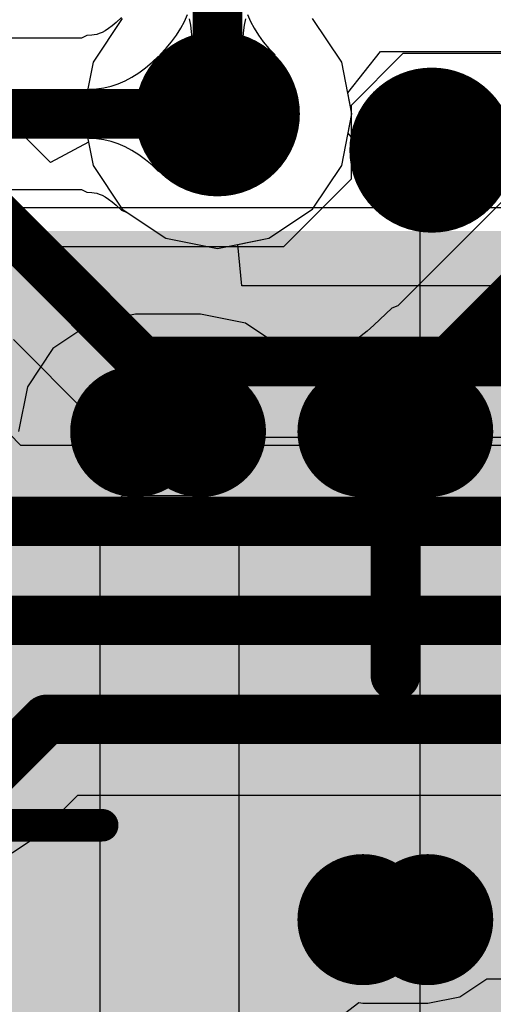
# Model space of a CAD drawing. Header units: millimetres. Extents: x 2.35 to 5.71, y 2.27 to 4.47.
# Tile 37 of 59: x 3.2672 to 3.3246, y 3.9899 to 4.1091. Entities that reach past the tile are written whole.
import ezdxf

# ---------------------------------------------------------------- set-up
doc = ezdxf.new("R2010")
doc.units = ezdxf.units.MM
doc.header["$MEASUREMENT"] = 0
for name, color, linetype in [('BottomLayer', 5, 'Continuous'), ('BottomOverlay', 54, 'Continuous'), ('BottomPaste', 16, 'Continuous'), ('BottomSolder', 6, 'Continuous'), ('MidLayer1', 16, 'Continuous'), ('MidLayer2', 76, 'Continuous'), ('MultiLayer', 9, 'Continuous'), ('TopLayer', 1, 'Continuous'), ('TopPaste', 8, 'Continuous'), ('TopSolder', 216, 'Continuous'), ('ViaHoleLayer', 16, 'Continuous')]:
    doc.layers.add(name, color=color, linetype=linetype)

# ---------------------------------------------------------------- blocks, each defined once
blk = doc.blocks.new('QFN_32_L5_0_W5_0_P0_50_TL_EP3_7_47')
at = {"layer": 'TopLayer'}
blk.add_solid([(-0.055, -0.0549999), (0.055, -0.0549999), (-0.055, 0.0550001), (0.055, 0.0550001)], dxfattribs=at)
at = {"layer": 'TopPaste'}
blk.add_line((-0.059842, -0.059842), (-0.059842, 0.059842), dxfattribs=at)
at = {"layer": 'TopSolder'}
blk.add_solid([(-0.057, -0.0569999), (0.057, -0.0569999), (-0.057, 0.0570001), (0.057, 0.0570001)], dxfattribs=at)
blk = doc.blocks.new('LCD_240X240_B_52')
at = {"layer": 'BottomLayer', "const_width": 0.003937}
for points in [[(-0.3426375, -0.321523, 1), (-0.3387005, -0.321523, 1)], [(-0.3347635, -0.321523, 1), (-0.3308265, -0.321523, 1)], [(-0.3150775, -0.321523, 1), (-0.3111405, -0.321523, 1)], [(-0.3072035, -0.321523, 1), (-0.3032665, -0.321523, 1)], [(-0.3150775, -0.380649, 1), (-0.3111405, -0.380649, 1)], [(-0.3072035, -0.380649, 1), (-0.3032665, -0.380649, 1)]]:
    blk.add_lwpolyline(points, format="xyb", close=True, dxfattribs=at)
at = {"layer": 'BottomLayer'}
for points in [[(-0.340669, -0.407586), (-0.332795, -0.407586), (-0.340669, -0.317586), (-0.332795, -0.317586)], [(-0.313109, -0.384586), (-0.305235, -0.384586), (-0.313109, -0.317586), (-0.305235, -0.317586)], [(-0.344606, -0.403649), (-0.328858, -0.403649), (-0.344606, -0.321523), (-0.328858, -0.321523)], [(-0.317046, -0.380649), (-0.301298, -0.380649), (-0.317046, -0.321523), (-0.301298, -0.321523)]]:
    blk.add_solid(points, dxfattribs=at)
at = {"layer": 'BottomOverlay', "const_width": 0.003937}
blk.add_lwpolyline([(-0.411648, -0.369216), (-0.344718, -0.369216)], dxfattribs=at)
at = {"layer": 'BottomOverlay', "const_width": 0.0019685}
blk.add_lwpolyline([(-0.3457022, -0.369216, 1), (-0.3437338, -0.369216, 1)], format="xyb", close=True, dxfattribs=at)
at = {"layer": 'BottomPaste', "const_width": 0.003937}
for points in [[(-0.3426375, -0.321523, 1), (-0.3387005, -0.321523, 1)], [(-0.3347635, -0.321523, 1), (-0.3308265, -0.321523, 1)], [(-0.3150775, -0.321523, 1), (-0.3111405, -0.321523, 1)], [(-0.3072035, -0.321523, 1), (-0.3032665, -0.321523, 1)], [(-0.3150775, -0.380649, 1), (-0.3111405, -0.380649, 1)], [(-0.3072035, -0.380649, 1), (-0.3032665, -0.380649, 1)]]:
    blk.add_lwpolyline(points, format="xyb", close=True, dxfattribs=at)
at = {"layer": 'BottomPaste'}
for points in [[(-0.340669, -0.407586), (-0.332795, -0.407586), (-0.340669, -0.317586), (-0.332795, -0.317586)], [(-0.313109, -0.384586), (-0.305235, -0.384586), (-0.313109, -0.317586), (-0.305235, -0.317586)], [(-0.344606, -0.403649), (-0.328858, -0.403649), (-0.344606, -0.321523), (-0.328858, -0.321523)], [(-0.317046, -0.380649), (-0.301298, -0.380649), (-0.317046, -0.321523), (-0.301298, -0.321523)]]:
    blk.add_solid(points, dxfattribs=at)
at = {"layer": 'BottomSolder', "const_width": 0.007937}
for points in [[(-0.3446375, -0.321523, 1), (-0.3367005, -0.321523, 1)], [(-0.3367635, -0.321523, 1), (-0.3288265, -0.321523, 1)], [(-0.3170775, -0.321523, 1), (-0.3091405, -0.321523, 1)], [(-0.3092035, -0.321523, 1), (-0.3012665, -0.321523, 1)], [(-0.3170775, -0.380649, 1), (-0.3091405, -0.380649, 1)], [(-0.3092035, -0.380649, 1), (-0.3012665, -0.380649, 1)]]:
    blk.add_lwpolyline(points, format="xyb", close=True, dxfattribs=at)
at = {"layer": 'BottomSolder'}
for points in [[(-0.340669, -0.411586), (-0.332795, -0.411586), (-0.340669, -0.313586), (-0.332795, -0.313586)], [(-0.313109, -0.388586), (-0.305235, -0.388586), (-0.313109, -0.313586), (-0.305235, -0.313586)], [(-0.348606, -0.403649), (-0.324858, -0.403649), (-0.348606, -0.321523), (-0.324858, -0.321523)], [(-0.321046, -0.380649), (-0.297298, -0.380649), (-0.321046, -0.321523), (-0.297298, -0.321523)]]:
    blk.add_solid(points, dxfattribs=at)

msp = doc.modelspace()

# ---------------------------------------------------------------- linework, layer by layer
at = {"layer": 'BottomLayer'}
for p, q in [((3.2795032, 4.1094108), (3.278859, 4.1087908)), ((3.3062197, 4.1039743), (3.3026834, 4.1092668)), ((3.277935, 4.1080553), (3.2775265, 4.1077973)), ((3.2783804, 4.1083844), (3.277935, 4.1080553)), ((3.278859, 4.1087908), (3.2783804, 4.1083844)), ((3.2746512, 4.1069077), (3.2177138, 4.1069077)), ((3.275317, 4.1072192), (3.2746512, 4.1069077)), ((3.2759112, 4.1072459), (3.275317, 4.1072192)), ((3.2762067, 4.1072862), (3.2759112, 4.1072459)), ((3.2765027, 4.1073545), (3.2762067, 4.1072862)), ((3.2768158, 4.1074569), (3.2765027, 4.1073545)), ((3.2771545, 4.1076011), (3.2768158, 4.1074569)), ((3.2775265, 4.1077973), (3.2771545, 4.1076011)), ((3.3456594, 4.1071201), (3.3130212, 4.0744818)), ((3.2832169, 4.1039714), (3.2840066, 4.1047314)), ((3.2840066, 4.1047314), (3.2840066, 4.0907314)), ((3.281604, 4.1026914), (3.282416, 4.1032914)), ((3.282416, 4.1032914), (3.2832169, 4.1039714)), ((3.3074615, 4.0977314), (3.3062197, 4.1039743)), ((3.2799467, 4.1017314), (3.2807809, 4.1021714)), ((3.2807809, 4.1021714), (3.281604, 4.1026914)), ((3.2756086, 4.1007314), (3.2764985, 4.1007714)), ((3.2764985, 4.1007714), (3.2773772, 4.1008914)), ((3.2773772, 4.1008914), (3.2782448, 4.1010914)), ((3.2782448, 4.1010914), (3.2791013, 4.1013714)), ((3.2791013, 4.1013714), (3.2799467, 4.1017314)), ((3.2756086, 4.0947314), (3.2756086, 4.1007314)), ((3.3062197, 4.0914885), (3.3074615, 4.0977314)), ((3.2764985, 4.0946914), (3.2756086, 4.0947314)), ((3.2773772, 4.0945714), (3.2764985, 4.0946914)), ((3.2782448, 4.0943714), (3.2773772, 4.0945714)), ((3.2791013, 4.0940914), (3.2782448, 4.0943714)), ((3.2799467, 4.0937314), (3.2791013, 4.0940914)), ((3.2807809, 4.0932914), (3.2799467, 4.0937314)), ((3.281604, 4.0927714), (3.2807809, 4.0932914)), ((3.282416, 4.0921714), (3.281604, 4.0927714)), ((3.2832169, 4.0914914), (3.282416, 4.0921714)), ((3.2840066, 4.0907314), (3.2832169, 4.0914914)), ((3.3026834, 4.086196), (3.3062197, 4.0914885)), ((3.2631528, 4.0885551), (3.2746512, 4.0885551)), ((3.2746512, 4.0885551), (3.275317, 4.0882436)), ((3.275317, 4.0882436), (3.2759112, 4.0882169)), ((3.2759112, 4.0882169), (3.2762066, 4.0881766)), ((3.2762066, 4.0881766), (3.2765028, 4.0881083)), ((3.2765028, 4.0881083), (3.2768155, 4.088006)), ((3.2768155, 4.088006), (3.277155, 4.0878615)), ((3.277155, 4.0878615), (3.2775264, 4.0876656)), ((3.2775264, 4.0876656), (3.277935, 4.0874075)), ((3.277935, 4.0874075), (3.2783803, 4.0870784)), ((3.2783803, 4.0870784), (3.2788591, 4.0866719)), ((3.2788591, 4.0866719), (3.2795032, 4.086052)), ((3.2795032, 4.086052), (3.2802891, 4.085744)), ((3.2802891, 4.085744), (3.2849051, 4.0826597)), ((3.2973909, 4.0826597), (3.3026834, 4.086196)), ((3.2849051, 4.0826597), (3.291148, 4.0814179)), ((3.291148, 4.0814179), (3.2973909, 4.0826597)), ((3.281227, 4.0734498), (3.2757891, 4.0723681)), ((3.289101, 4.0734498), (3.281227, 4.0734498)), ((3.2945389, 4.0723681), (3.289101, 4.0734498)), ((3.3122944, 4.074202), (3.3101146, 4.0721293)), ((3.3130212, 4.0744818), (3.3122944, 4.074202)), ((3.2757891, 4.0723681), (3.271179, 4.0692878)), ((3.298715, 4.0695778), (3.2945389, 4.0723681)), ((3.3101146, 4.0721293), (3.3092927, 4.0714153)), ((3.3092927, 4.0714153), (3.30763, 4.0701282)), ((3.307064, 4.0697519), (3.3065631, 4.0694605)), ((3.30763, 4.0701282), (3.307064, 4.0697519)), ((3.271179, 4.0692878), (3.2680987, 4.0646777)), ((3.3024429, 4.0684308), (3.298715, 4.0695778)), ((3.3044343, 4.0685676), (3.3024429, 4.0684308)), ((3.3053995, 4.068933), (3.3044343, 4.0685676)), ((3.3056367, 4.0691138), (3.3053995, 4.068933)), ((3.3060242, 4.0692163), (3.3056367, 4.0691138)), ((3.3062057, 4.069286), (3.3060242, 4.0692163)), ((3.3065631, 4.0694605), (3.3062057, 4.069286)), ((3.3144828, 4.0673213), (3.3167695, 4.0694956)), ((3.3167695, 4.0694956), (3.3226593, 4.0669001)), ((3.3114205, 4.0648495), (3.313413, 4.066392)), ((3.313413, 4.066392), (3.3144828, 4.0673213)), ((3.3226593, 4.0669001), (3.3219311, 4.0661342)), ((3.3213113, 4.0654013), (3.3208, 4.0647016)), ((3.3219311, 4.0661342), (3.3213113, 4.0654013)), ((3.2680987, 4.0646777), (3.267017, 4.0592398)), ((3.3096242, 4.063728), (3.3104978, 4.0642361)), ((3.3104978, 4.0642361), (3.3114205, 4.0648495)), ((3.3203971, 4.0640349), (3.3201026, 4.0634013)), ((3.3208, 4.0647016), (3.3203971, 4.0640349)), ((3.3072977, 4.0628354), (3.3080242, 4.0630276)), ((3.3202566, 4.0607291), (3.3072977, 4.0628354)), ((3.3080242, 4.0630276), (3.3087997, 4.0633252)), ((3.3087997, 4.0633252), (3.3096242, 4.063728)), ((3.3199165, 4.0628007), (3.3198389, 4.0622332)), ((3.3201026, 4.0634013), (3.3199165, 4.0628007)), ((3.3198389, 4.0622332), (3.3198697, 4.0616988)), ((3.3198697, 4.0616988), (3.3200089, 4.0611974)), ((3.3200089, 4.0611974), (3.3202566, 4.0607291)), ((3.279596, 4.0514628), (3.276896, 4.0487628)), ((3.288696, 4.0514628), (3.279596, 4.0514628)), ((3.293796, 4.0463628), (3.288696, 4.0514628)), ((3.276896, 4.0487628), (3.276896, 3.9884628)), ((3.293796, 3.9876628), (3.293796, 4.0463628)), ((3.3205382, 3.9907533), (3.3238251, 3.9929496)), ((3.3238251, 3.9929496), (3.3296717, 3.9929496)), ((3.303311, 3.9862658), (3.3083111, 3.9900768)), ((3.3083111, 3.9900768), (3.308787, 3.9899821)), ((3.308787, 3.9899821), (3.316661, 3.9899821)), ((3.316661, 3.9899821), (3.3205382, 3.9907533))]:
    msp.add_line(p, q, dxfattribs=at)
for points, const_width in [([(3.286148, 4.0977314, 1), (3.296148, 4.0977314, 1)], 0.01), ([(3.312148, 4.0933314, 1), (3.322148, 4.0933314, 1)], 0.01), ([(3.289648, 4.0977314, 1), (3.292648, 4.0977314, 1)], 0.003), ([(3.311224, 4.0612074, 1), (3.314224, 4.0612074, 1)], 0.003), ([(3.311224, 4.0612074, 1), (3.314224, 4.0612074, 1)], 0.003), ([(3.311224, 4.0296768, 1), (3.314224, 4.0296768, 1)], 0.003)]:
    msp.add_lwpolyline(points, format="xyb", close=True, dxfattribs=dict(at, const_width=const_width))
at = {"layer": 'BottomLayer', "const_width": 0.006}
for points in [[(3.312724, 4.0612074), (3.352148, 4.1006314)], [(3.181548, 4.0977314), (3.291148, 4.0977314)], [(3.312724, 4.0296768), (3.312724, 4.0612074)]]:
    msp.add_lwpolyline(points, dxfattribs=at)
at = {"layer": 'BottomLayer'}
msp.add_solid([(3.2927055, 4.0806314), (3.2781027, 4.0806314), (3.2927055, 3.9533314), (3.2781027, 3.9533314)], dxfattribs=at)
at = {"layer": 'MidLayer1'}
for p, q in [((3.2796126, 4.1092668), (3.2760763, 4.1039743)), ((3.3062197, 4.1039743), (3.3026834, 4.1092668)), ((3.2760763, 4.1039743), (3.2748345, 4.0977314)), ((3.3074615, 4.0977314), (3.3062197, 4.1039743)), ((3.2748345, 4.0977314), (3.2760763, 4.0914885)), ((3.3062197, 4.0914885), (3.3074615, 4.0977314)), ((3.2760763, 4.0914885), (3.2796126, 4.086196)), ((3.3026834, 4.086196), (3.3062197, 4.0914885)), ((3.2796126, 4.086196), (3.2849051, 4.0826597)), ((3.2973909, 4.0826597), (3.3026834, 4.086196)), ((3.2849051, 4.0826597), (3.291148, 4.0814179)), ((3.291148, 4.0814179), (3.2973909, 4.0826597)), ((3.2673089, 4.0575477), (3.2616266, 4.06323)), ((3.3860871, 4.0575477), (3.2673089, 4.0575477)), ((3.2692139, 4.0102028), (3.2742063, 4.0151951)), ((3.2742063, 4.0151951), (3.399829, 4.0151951)), ((3.2662369, 4.0082136), (3.2692139, 4.0102028))]:
    msp.add_line(p, q, dxfattribs=at)
for points, const_width in [([(3.286148, 4.0977314, 1), (3.296148, 4.0977314, 1)], 0.01), ([(3.312148, 4.0933314, 1), (3.322148, 4.0933314, 1)], 0.01), ([(3.2689053, 4.0243714, 1), (3.2719053, 4.0243714, 1)], 0.003), ([(3.2689053, 4.0243714, 1), (3.2719053, 4.0243714, 1)], 0.003)]:
    msp.add_lwpolyline(points, format="xyb", close=True, dxfattribs=dict(at, const_width=const_width))
at = {"layer": 'MidLayer1', "const_width": 0.006}
for points in [[(3.263508, 4.0483714), (3.389888, 4.0483714)], [(3.246458, 4.0363714), (3.3948585, 4.0363714)], [(3.2627253, 4.0166914), (3.2704053, 4.0243714)], [(3.2704053, 4.0243714), (3.399829, 4.0243714)]]:
    msp.add_lwpolyline(points, dxfattribs=at)
at = {"layer": 'MidLayer2'}
for p, q in [((3.2796126, 4.1092668), (3.2760763, 4.1039743)), ((3.3062197, 4.1039743), (3.3026834, 4.1092668)), ((3.2760763, 4.1039743), (3.2748345, 4.0977314)), ((3.3074615, 4.0977314), (3.3062197, 4.1039743)), ((3.2709064, 4.0918502), (3.2615266, 4.10123)), ((3.2748345, 4.0977314), (3.2755144, 4.0943133)), ((3.3062197, 4.0914885), (3.3074615, 4.0977314)), ((3.2755144, 4.0943133), (3.2709064, 4.0918502)), ((3.3026834, 4.086196), (3.3062197, 4.0914885)), ((3.2973909, 4.0826597), (3.3026834, 4.086196)), ((3.2936104, 4.0819077), (3.2973909, 4.0826597)), ((3.2941029, 4.0769077), (3.2936104, 4.0819077)), ((3.336148, 4.0769077), (3.2941029, 4.0769077)), ((3.2664162, 4.070386), (3.2755594, 4.0612428)), ((3.2755594, 4.0612428), (3.2785364, 4.0592536)), ((3.2785364, 4.0592536), (3.282048, 4.0585551)), ((3.282048, 4.0585551), (3.3323471, 4.0585551))]:
    msp.add_line(p, q, dxfattribs=at)
for points, const_width in [([(3.286148, 4.0977314, 1), (3.296148, 4.0977314, 1)], 0.01), ([(3.312148, 4.0933314, 1), (3.322148, 4.0933314, 1)], 0.01), ([(3.280548, 4.0677314, 1), (3.283548, 4.0677314, 1)], 0.003), ([(3.280548, 4.0677314, 1), (3.283548, 4.0677314, 1)], 0.003)]:
    msp.add_lwpolyline(points, format="xyb", close=True, dxfattribs=dict(at, const_width=const_width))
at = {"layer": 'MidLayer2', "const_width": 0.006}
for points in [[(3.255038, 4.0947414), (3.282048, 4.0677314)], [(3.282048, 4.0677314), (3.336148, 4.0677314)]]:
    msp.add_lwpolyline(points, dxfattribs=at)
at = {"layer": 'MultiLayer', "const_width": 0.01}
for points in [[(3.286148, 4.0977314, 1), (3.296148, 4.0977314, 1)], [(3.312148, 4.0933314, 1), (3.322148, 4.0933314, 1)]]:
    msp.add_lwpolyline(points, format="xyb", close=True, dxfattribs=at)
at = {"layer": 'TopLayer'}
for p, q in [((3.2871507, 4.1089337), (3.2875108, 4.109779)), ((3.2879417, 4.1084559), (3.2877789, 4.1092359)), ((3.2945444, 4.1092359), (3.2943722, 4.1084559)), ((3.2947908, 4.1097771), (3.2951507, 4.1089317)), ((3.2861905, 4.1072767), (3.2867106, 4.1080996)), ((3.2867106, 4.1080996), (3.2871507, 4.1089337)), ((3.2881277, 4.1065359), (3.2879417, 4.1084559)), ((3.2943722, 4.1084559), (3.2942493, 4.1075559)), ((3.2951507, 4.1089317), (3.2955906, 4.1080973)), ((3.2955906, 4.1080973), (3.2961105, 4.1072741)), ((3.2855904, 4.1064649), (3.2861905, 4.1072767)), ((3.2942493, 4.1075559), (3.2941755, 4.1065359)), ((3.2961105, 4.1072741), (3.2967104, 4.1064619)), ((3.2841501, 4.1048749), (3.2849102, 4.1056643)), ((3.2849102, 4.1056643), (3.2855904, 4.1064649)), ((3.2881509, 4.1053959), (3.2881277, 4.1065359)), ((3.2941755, 4.1065359), (3.2941509, 4.1053959)), ((3.2967104, 4.1064619), (3.2973902, 4.1056608)), ((3.2973902, 4.1056608), (3.2981501, 4.1048708)), ((3.2981501, 4.1048708), (3.2841501, 4.1048749)), ((3.2941509, 4.1053959), (3.2881509, 4.1053959)), ((3.3069554, 4.1002758), (3.3109058, 4.1052759)), ((3.313648, 4.1050314), (3.307348, 4.0987314)), ((3.3109058, 4.1052759), (3.362048, 4.1052759)), ((3.382348, 4.1050314), (3.313648, 4.1050314)), ((3.3074615, 4.0977314), (3.3069554, 4.1002758)), ((3.307348, 4.0987314), (3.307348, 4.0898314)), ((3.3069971, 4.0953965), (3.3074615, 4.0977314)), ((3.3101691, 4.0915314), (3.3069971, 4.0953965)), ((3.3157482, 4.0915314), (3.3101691, 4.0915314)), ((3.3157482, 4.0265311), (3.3157482, 4.0915314)), ((3.307348, 4.0898314), (3.299148, 4.0816314)), ((3.299148, 4.0816314), (3.265848, 4.0816314)), ((3.3157482, 3.9615314), (3.3157482, 4.0265311))]:
    msp.add_line(p, q, dxfattribs=at)
at = {"layer": 'TopLayer', "const_width": 0.006}
for points in [[(3.2911509, 4.0977343), (3.2911509, 4.1240043)], [(3.291148, 4.0977314), (3.2911509, 4.0977343)]]:
    msp.add_lwpolyline(points, dxfattribs=at)
at = {"layer": 'TopLayer'}
for points, const_width in [([(3.286148, 4.0977314, 1), (3.296148, 4.0977314, 1)], 0.01), ([(3.312148, 4.0933314, 1), (3.322148, 4.0933314, 1)], 0.01), ([(3.289648, 4.0977314, 1), (3.292648, 4.0977314, 1)], 0.003), ([(3.2896509, 4.0977343, 1), (3.2926509, 4.0977343, 1)], 0.003), ([(3.2896509, 4.0977343, 1), (3.2926509, 4.0977343, 1)], 0.003)]:
    msp.add_lwpolyline(points, format="xyb", close=True, dxfattribs=dict(at, const_width=const_width))
at = {"layer": 'ViaHoleLayer', "const_width": 0.005}
for points in [[(3.288648, 4.0977314, 1), (3.293648, 4.0977314, 1)], [(3.314648, 4.0933314, 1), (3.319648, 4.0933314, 1)]]:
    msp.add_lwpolyline(points, format="xyb", close=True, dxfattribs=at)

# ---------------------------------------------------------------- block references
for name, p, rotation in [('LCD_240X240_B_52', (3.621896, 4.3807628), 360), ('QFN_32_L5_0_W5_0_P0_50_TL_EP3_7_47', (3.320748, 4.0265314), 270)]:
    msp.add_blockref(name, p, dxfattribs=dict(rotation=rotation))

doc.saveas('drawing.dxf')
